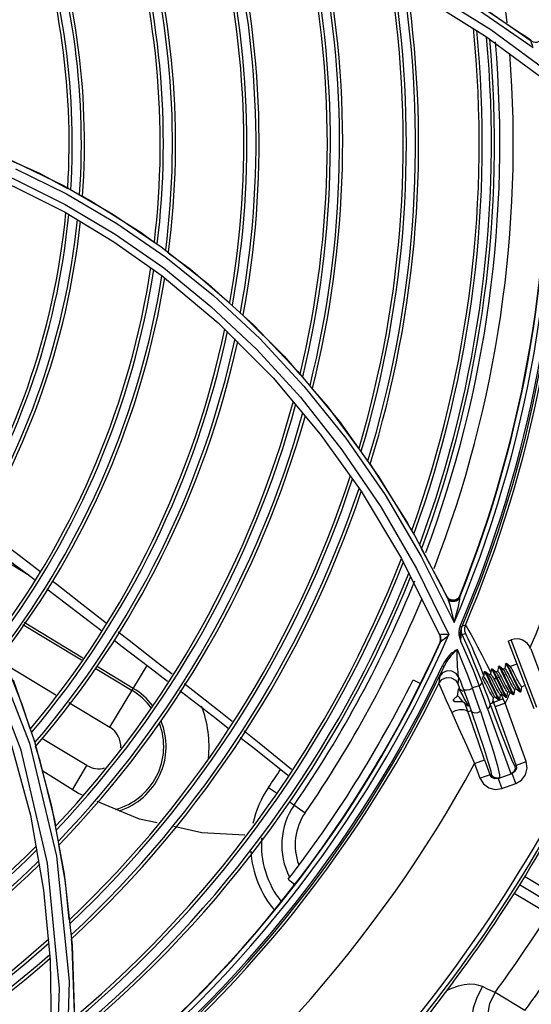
# Model space of a CAD drawing. Extents: x 40.7 to 137.4, y -250.8 to -221.5.
# Tile 117 of 256: x 56.6406 to 56.7228, y -230.7208 to -230.5627. Entities that reach past the tile are written whole.
import ezdxf

# ---------------------------------------------------------------- set-up
doc = ezdxf.new("R2010")
doc.units = 0
doc.header["$MEASUREMENT"] = 0
doc.layers.get('0').update_dxf_attribs({"linetype": 'CONTINUOUS'})

msp = doc.modelspace()

# ---------------------------------------------------------------- linework, layer by layer
at = {"color": 155}
for p, q in [((56.70606429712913, -230.5594111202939), (56.71550742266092, -230.5653511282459)), ((56.71338232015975, -230.5595713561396), (56.72284437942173, -230.5660680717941)), ((56.71366412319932, -230.5606171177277), (56.72312122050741, -230.5671374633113)), ((56.71563249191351, -230.5611543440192), (56.72143512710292, -230.5650366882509)), ((56.7163176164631, -230.5642646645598), (56.72587114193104, -230.5712462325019)), ((56.71550742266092, -230.5653511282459), (56.72480617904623, -230.5721778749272)), ((56.72284449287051, -230.5660676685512), (56.72238721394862, -230.5657306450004)), ((56.63992772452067, -230.5866398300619), (56.64812987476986, -230.5906651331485)), ((56.64762162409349, -230.5893123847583), (56.6555624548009, -230.5938867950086)), ((56.64812987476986, -230.5906651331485), (56.65619671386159, -230.5953876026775)), ((56.64777947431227, -230.5935598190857), (56.65572855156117, -230.5983377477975)), ((56.6555624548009, -230.5938867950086), (56.66333990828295, -230.5991436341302)), ((56.65572855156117, -230.5983377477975), (56.66348595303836, -230.6038217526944)), ((56.66333990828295, -230.5991436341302), (56.67091508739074, -230.6050954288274)), ((56.66348595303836, -230.6038217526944), (56.67249317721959, -230.6113572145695)), ((56.67177126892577, -230.6069832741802), (56.67918948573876, -230.6138798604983)), ((56.67249317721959, -230.6113572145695), (56.68133024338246, -230.6202061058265)), ((56.67918948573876, -230.6138798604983), (56.68628720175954, -230.6215102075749)), ((56.68528484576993, -230.6191246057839), (56.69198326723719, -230.6272153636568)), ((56.68133024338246, -230.6202061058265), (56.68891513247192, -230.6292332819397)), ((56.68628720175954, -230.6215102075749), (56.69301710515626, -230.6298824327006)), ((56.69198326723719, -230.6272153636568), (56.69828632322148, -230.63602460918)), ((56.68891513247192, -230.6292332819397), (56.69546776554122, -230.6384006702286)), ((56.69828632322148, -230.63602460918), (56.70413410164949, -230.64554149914)), ((56.69546776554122, -230.6384006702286), (56.70198374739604, -230.6491998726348)), ((56.70413410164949, -230.64554149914), (56.70946459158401, -230.6557454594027)), ((56.70515372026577, -230.6475752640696), (56.70851911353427, -230.6538039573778)), ((56.70198374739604, -230.6491998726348), (56.7082207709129, -230.6617909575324)), ((56.70515765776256, -230.6488649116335), (56.71045177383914, -230.6594530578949)), ((56.64211895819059, -230.6519329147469), (56.63867494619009, -230.6498635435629)), ((56.70439259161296, -230.650811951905), (56.70959874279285, -230.6614187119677)), ((56.64494926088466, -230.6540771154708), (56.65378872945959, -230.6608036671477)), ((56.70877155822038, -230.6543159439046), (56.70851913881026, -230.6538039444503)), ((56.70901686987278, -230.6548177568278), (56.70877155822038, -230.6543159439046)), ((56.65012395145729, -230.6560921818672), (56.65452446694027, -230.6595013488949)), ((56.7092687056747, -230.6553373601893), (56.70901686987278, -230.6548177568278)), ((56.70960384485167, -230.6557508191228), (56.7092687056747, -230.6553373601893)), ((56.70946518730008, -230.6557459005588), (56.70926874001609, -230.6553373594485)), ((56.70956552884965, -230.6556706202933), (56.7092846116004, -230.6553244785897)), ((56.70946537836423, -230.6557461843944), (56.7094683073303, -230.6557521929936)), ((56.70948833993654, -230.6557830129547), (56.7094683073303, -230.6557521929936)), ((56.71004857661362, -230.6558902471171), (56.70956552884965, -230.6556706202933)), ((56.71008678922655, -230.6559707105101), (56.70960384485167, -230.6557508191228)), ((56.71061553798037, -230.6559529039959), (56.71008678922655, -230.6559707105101)), ((56.71085237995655, -230.6559742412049), (56.7107405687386, -230.6560237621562)), ((56.71095508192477, -230.6559173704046), (56.71085237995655, -230.6559742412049)), ((56.71135038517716, -230.6551850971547), (56.71104405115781, -230.6556201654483)), ((56.71121204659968, -230.6557435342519), (56.71136619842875, -230.655590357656)), ((56.71134157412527, -230.6558055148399), (56.71136622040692, -230.6555903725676)), ((56.71138909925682, -230.6552662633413), (56.71135034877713, -230.655185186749)), ((56.71136622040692, -230.6555903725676), (56.71138915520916, -230.6552661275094)), ((56.64109103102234, -230.6598188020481), (56.65053540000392, -230.6654935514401)), ((56.65076450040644, -230.665184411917), (56.64130490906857, -230.6595005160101)), ((56.71139901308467, -230.6600815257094), (56.71167035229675, -230.6601979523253)), ((56.71224918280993, -230.6599000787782), (56.71173609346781, -230.6600697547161)), ((56.64084399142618, -230.679963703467), (56.63348419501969, -230.6609947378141)), ((56.70831508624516, -230.6619612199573), (56.70818613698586, -230.6616445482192)), ((56.70827137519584, -230.6620107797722), (56.70820964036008, -230.6617941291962)), ((56.70830484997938, -230.662086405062), (56.70822073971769, -230.6617908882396)), ((56.71133284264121, -230.6619926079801), (56.71152095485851, -230.6625522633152)), ((56.71173994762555, -230.6614235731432), (56.71225430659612, -230.6612525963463)), ((56.71283130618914, -230.6639272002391), (56.71174073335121, -230.6614252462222)), ((56.71911623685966, -230.662451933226), (56.71958945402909, -230.6622709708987)), ((56.71911623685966, -230.662451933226), (56.7232587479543, -230.6732846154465)), ((56.72373194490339, -230.6731036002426), (56.71958945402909, -230.6622709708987)), ((56.70818461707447, -230.6626129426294), (56.70821786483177, -230.6626884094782)), ((56.72274212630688, -230.6636794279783), (56.72514042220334, -230.6699509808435)), ((56.63851702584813, -230.6663289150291), (56.64640421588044, -230.6710680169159)), ((56.6527074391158, -230.666798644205), (56.65866485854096, -230.6703782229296)), ((56.65886210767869, -230.6700499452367), (56.65294004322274, -230.6664916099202)), ((56.6551080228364, -230.676297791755), (56.66107907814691, -230.6663602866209)), ((56.70834052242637, -230.6675814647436), (56.70882673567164, -230.6665185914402)), ((56.70855955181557, -230.6663926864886), (56.70882673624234, -230.6665185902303)), ((56.71476495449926, -230.6669623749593), (56.7151772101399, -230.6680052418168)), ((56.71565705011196, -230.6661475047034), (56.71632868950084, -230.6675014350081)), ((56.7164089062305, -230.6670136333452), (56.71628622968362, -230.6677575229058)), ((56.71640890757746, -230.6670136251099), (56.71642490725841, -230.6669839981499)), ((56.7165388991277, -230.6669406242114), (56.71642487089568, -230.6669842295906)), ((56.71719243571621, -230.6674512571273), (56.71657106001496, -230.6669522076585)), ((56.71754914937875, -230.6665783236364), (56.71742649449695, -230.6673214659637)), ((56.71767940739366, -230.6665047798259), (56.71756537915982, -230.6665483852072)), ((56.71767940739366, -230.6665047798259), (56.71771166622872, -230.666516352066)), ((56.71833308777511, -230.6670153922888), (56.71771166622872, -230.666516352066)), ((56.71858164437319, -230.6668878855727), (56.71830566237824, -230.6669934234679)), ((56.71868942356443, -230.6661422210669), (56.71856676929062, -230.6668854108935)), ((56.71868943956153, -230.6661421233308), (56.71870569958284, -230.6661119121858)), ((56.71881966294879, -230.6660687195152), (56.71870563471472, -230.6661123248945)), ((56.71881966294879, -230.6660687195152), (56.71885193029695, -230.6660802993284)), ((56.71947334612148, -230.6665793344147), (56.71885193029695, -230.6660802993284)), ((56.72052796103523, -230.6661435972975), (56.71944593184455, -230.6665573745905)), ((56.63955243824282, -230.6687048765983), (56.64298158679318, -230.6785573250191)), ((56.70383605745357, -230.6686682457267), (56.70503105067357, -230.6692677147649)), ((56.70808475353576, -230.6681692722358), (56.70797768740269, -230.6692471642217)), ((56.71110566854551, -230.6693799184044), (56.71121339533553, -230.668285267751)), ((56.7135267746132, -230.6672477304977), (56.71447626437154, -230.6696174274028)), ((56.71516079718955, -230.6681960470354), (56.71486859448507, -230.6683077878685)), ((56.71526860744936, -230.6674497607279), (56.71514593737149, -230.6681935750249)), ((56.71526862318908, -230.667449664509), (56.71528463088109, -230.6674201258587)), ((56.71539862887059, -230.6673767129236), (56.71528460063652, -230.6674203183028)), ((56.71539862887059, -230.6673767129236), (56.71543081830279, -230.6673883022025)), ((56.71605219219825, -230.6678873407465), (56.71543081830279, -230.6673883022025)), ((56.71630107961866, -230.6677599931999), (56.71602500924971, -230.6678655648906)), ((56.71689215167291, -230.668685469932), (56.71703867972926, -230.668969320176)), ((56.71715788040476, -230.6682796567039), (56.71689230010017, -230.6686854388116)), ((56.71727177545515, -230.6682362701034), (56.71715774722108, -230.6682798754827)), ((56.71715786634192, -230.668279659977), (56.71734595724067, -230.6686727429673)), ((56.71744136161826, -230.6673239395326), (56.71716529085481, -230.6674295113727)), ((56.7177401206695, -230.6683612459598), (56.71727155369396, -230.6682362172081)), ((56.71727177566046, -230.6682362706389), (56.71746037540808, -230.6686299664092)), ((56.71734595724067, -230.6686727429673), (56.71792860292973, -230.6699009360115)), ((56.71746037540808, -230.6686299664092), (56.71804351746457, -230.6698591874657)), ((56.71788666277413, -230.66864481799), (56.71774023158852, -230.6683611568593)), ((56.71834117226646, -230.6695364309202), (56.71788666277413, -230.66864481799)), ((56.71968463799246, -230.6676398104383), (56.7202681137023, -230.6688696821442)), ((56.71108500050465, -230.6702047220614), (56.71090093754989, -230.6713050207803)), ((56.71122737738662, -230.6701090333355), (56.71111334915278, -230.6701526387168)), ((56.71447626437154, -230.6696174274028), (56.71340675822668, -230.6699769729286)), ((56.71613594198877, -230.6689621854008), (56.7167185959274, -230.6701902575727)), ((56.71624955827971, -230.6689182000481), (56.71682859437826, -230.670138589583)), ((56.71703867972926, -230.668969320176), (56.71749343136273, -230.6698614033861)), ((56.7200707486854, -230.6709764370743), (56.72019341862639, -230.6702334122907)), ((56.72045451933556, -230.6701254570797), (56.72017864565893, -230.6702309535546)), ((56.72042728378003, -230.6701036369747), (56.72104867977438, -230.6706027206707)), ((56.72121101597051, -230.6705403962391), (56.72133368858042, -230.6697973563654)), ((56.72184702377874, -230.669592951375), (56.72131892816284, -230.669794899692)), ((56.7103362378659, -230.6718537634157), (56.71096839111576, -230.6712553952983)), ((56.7103362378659, -230.6718537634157), (56.71044574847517, -230.6721401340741)), ((56.71092614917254, -230.6712953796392), (56.71090093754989, -230.6713050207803)), ((56.71094227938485, -230.6712593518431), (56.71090098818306, -230.671305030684)), ((56.71095287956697, -230.6712543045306), (56.71094227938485, -230.6712593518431)), ((56.71099932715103, -230.6712516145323), (56.71095287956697, -230.6712543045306)), ((56.71096839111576, -230.6712553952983), (56.71097181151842, -230.6712532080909)), ((56.71664980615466, -230.6722848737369), (56.71677249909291, -230.6715415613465)), ((56.71703369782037, -230.6714336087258), (56.71675779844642, -230.6715391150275)), ((56.71700690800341, -230.6714121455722), (56.71762828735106, -230.6719113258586)), ((56.71765981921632, -230.6719225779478), (56.71777384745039, -230.6718789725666)), ((56.71833761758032, -230.6717411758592), (56.7177564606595, -230.6719548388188)), ((56.71779008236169, -230.6718488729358), (56.71791277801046, -230.6711055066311)), ((56.71817397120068, -230.670997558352), (56.71789808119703, -230.6711030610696)), ((56.71802524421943, -230.671067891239), (56.71833761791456, -230.6717411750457)), ((56.71814664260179, -230.6709756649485), (56.71876806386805, -230.6714747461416)), ((56.71866037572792, -230.6724503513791), (56.71833761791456, -230.6717411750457)), ((56.71876815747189, -230.6714748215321), (56.71880048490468, -230.6714865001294)), ((56.71880014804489, -230.6714862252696), (56.71891417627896, -230.6714426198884)), ((56.71891417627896, -230.6714426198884), (56.71893048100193, -230.6714124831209)), ((56.71893048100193, -230.6714124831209), (56.7190531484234, -230.670669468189)), ((56.71931424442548, -230.6705615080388), (56.719038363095, -230.6706670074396)), ((56.71928695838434, -230.670539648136), (56.71990836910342, -230.6710387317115)), ((56.7199084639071, -230.6710388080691), (56.71994072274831, -230.6710504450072)), ((56.71994041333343, -230.6710501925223), (56.7200544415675, -230.6710065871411)), ((56.72108068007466, -230.6706141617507), (56.72119470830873, -230.6705705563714)), ((56.72119470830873, -230.6705705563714), (56.72121101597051, -230.6705403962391)), ((56.6485130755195, -230.672335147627), (56.65510805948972, -230.6762978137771)), ((56.71030613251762, -230.671986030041), (56.71033507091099, -230.6720617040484)), ((56.71044574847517, -230.6721401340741), (56.71187467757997, -230.6721793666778)), ((56.71681172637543, -230.6723553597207), (56.71625637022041, -230.6725535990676)), ((56.71648795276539, -230.6723473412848), (56.71651973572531, -230.672358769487)), ((56.71651952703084, -230.6723585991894), (56.71663355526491, -230.6723149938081)), ((56.71669196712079, -230.6720279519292), (56.71681157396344, -230.6723554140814)), ((56.72039492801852, -230.6823927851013), (56.71681172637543, -230.6723553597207)), ((56.71866037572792, -230.6724503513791), (56.71705095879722, -230.6730248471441)), ((56.72200439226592, -230.6818184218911), (56.71866037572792, -230.6724503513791)), ((56.7131717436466, -230.6736546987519), (56.71264266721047, -230.6738435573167)), ((56.63897951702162, -230.6780303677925), (56.64231145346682, -230.6904127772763)), ((56.65141558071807, -230.6824431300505), (56.64415875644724, -230.6780827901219)), ((56.64298158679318, -230.6785573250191), (56.64573765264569, -230.6889521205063)), ((56.64907603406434, -230.6863367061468), (56.65141554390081, -230.682443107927)), ((56.71373493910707, -230.6820990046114), (56.71534435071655, -230.6815245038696)), ((56.71373494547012, -230.682099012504), (56.71458069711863, -230.6844683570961)), ((56.71534435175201, -230.6815245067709), (56.71619007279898, -230.6838937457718)), ((56.71891800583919, -230.6819598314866), (56.71940337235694, -230.6833119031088)), ((56.72020100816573, -230.6824620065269), (56.72200434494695, -230.6818182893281)), ((56.7145806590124, -230.6844682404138), (56.71640031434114, -230.6838186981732)), ((56.71649532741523, -230.6843354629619), (56.71619007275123, -230.6838937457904)), ((56.71751686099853, -230.6845219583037), (56.71976584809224, -230.6837191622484)), ((56.71751686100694, -230.6845219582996), (56.71809144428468, -230.6861316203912)), ((56.71773016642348, -230.6839143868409), (56.7177263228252, -230.6844472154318)), ((56.71940337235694, -230.6833119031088), (56.7195727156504, -230.6837881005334)), ((56.72000762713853, -230.6834908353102), (56.7195727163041, -230.6837881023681)), ((56.72020824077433, -230.6834134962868), (56.71976584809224, -230.6837191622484)), ((56.72034043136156, -230.6853288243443), (56.71976584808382, -230.6837191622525)), ((56.68060069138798, -230.6859485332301), (56.68202230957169, -230.6869287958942)), ((56.71809156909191, -230.6861315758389), (56.72034030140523, -230.6853288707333)), ((56.64573765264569, -230.6889521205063), (56.64776567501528, -230.6998652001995)), ((56.68391817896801, -230.6882356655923), (56.68649419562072, -230.6900123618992)), ((56.64231145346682, -230.6904127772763), (56.64442807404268, -230.7024312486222)), ((56.64639010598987, -230.6921428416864), (56.64623092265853, -230.6912235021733)), ((56.68377791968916, -230.7007101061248), (56.68483925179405, -230.7015230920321)), ((56.64442807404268, -230.7024312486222), (56.6454961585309, -230.7136816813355)), ((56.6454961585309, -230.7136816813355), (56.64571250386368, -230.7261890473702)), ((56.64857160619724, -230.7170829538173), (56.64791640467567, -230.7390399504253))]:
    msp.add_line(p, q, dxfattribs=at)
at = {"color": 6, "linetype": 'Continuous'}
for p, q in [((56.72174138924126, -230.7002143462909), (56.72872359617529, -230.7044374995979)), ((56.72717805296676, -230.7053549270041), (56.72094717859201, -230.7015878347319)), ((56.72009582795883, -230.7029393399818), (56.72563570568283, -230.706248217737)), ((56.71033744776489, -230.7171227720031), (56.71082364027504, -230.716467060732)), ((56.71581913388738, -230.7183232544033), (56.7149857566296, -230.7179406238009)), ((56.71702336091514, -230.718879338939), (56.71581913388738, -230.7183232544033)), ((56.72182786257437, -230.7217796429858), (56.71702335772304, -230.7188793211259))]:
    msp.add_line(p, q, dxfattribs=at)
at = {"color": 155}
for points in [[(56.69684570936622, -230.5530678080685), (56.70661865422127, -230.5582107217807), (56.7163176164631, -230.5642646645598)], [(56.72238721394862, -230.5657306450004), (56.72191730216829, -230.5653868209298), (56.72143513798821, -230.5650366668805)], [(56.72284437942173, -230.5660680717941), (56.72281497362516, -230.5660510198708), (56.72278957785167, -230.5660528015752), (56.72277618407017, -230.5660872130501), (56.72278079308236, -230.5661629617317), (56.72280353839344, -230.566270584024), (56.7228414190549, -230.5664007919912), (56.72289347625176, -230.566555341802), (56.72295834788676, -230.5667326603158), (56.72303467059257, -230.5669276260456)], [(56.60663879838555, -230.5788457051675), (56.61494721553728, -230.5802391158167), (56.6232584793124, -230.582270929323), (56.63154739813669, -230.5849567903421), (56.63978172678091, -230.5883138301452), (56.64792123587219, -230.592356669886), (56.65592109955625, -230.5970963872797), (56.66374334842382, -230.6025471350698)], [(56.63138834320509, -230.5821558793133), (56.63955386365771, -230.5854072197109), (56.64762162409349, -230.5893123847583)], [(56.63633897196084, -230.5840830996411), (56.64375959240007, -230.5873534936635), (56.64829121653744, -230.5897665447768)], [(56.63142239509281, -230.5860649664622), (56.6396510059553, -230.5894651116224), (56.64777947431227, -230.5935598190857)], [(56.65069511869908, -230.5910466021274), (56.65202475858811, -230.5917546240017), (56.66013269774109, -230.5968766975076), (56.66221072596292, -230.5984155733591)], [(56.65619671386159, -230.5953876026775), (56.66408943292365, -230.6008211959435), (56.67177126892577, -230.6069832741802)], [(56.66447649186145, -230.6000934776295), (56.66804398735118, -230.6027353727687), (56.67433670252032, -230.6081577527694)], [(56.66374334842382, -230.6025471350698), (56.67135240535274, -230.6087265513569), (56.67870233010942, -230.6156462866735), (56.6857398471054, -230.6233143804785), (56.69240670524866, -230.6317355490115), (56.6986430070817, -230.6409074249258), (56.70439259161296, -230.650811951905)], [(56.67091508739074, -230.6050954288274), (56.67824557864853, -230.611753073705), (56.68528484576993, -230.6191246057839)], [(56.6764914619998, -230.6101209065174), (56.68309621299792, -230.6167181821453), (56.68562743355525, -230.6196471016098)], [(56.68760647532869, -230.6219370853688), (56.6901261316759, -230.6248526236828), (56.69508605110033, -230.6315170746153)], [(56.61337004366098, -230.6287997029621), (56.62486010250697, -230.6429816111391), (56.63471621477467, -230.6598839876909), (56.64216471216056, -230.6788421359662), (56.64649118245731, -230.696977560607), (56.64857160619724, -230.7170829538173)], [(56.69301710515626, -230.6298824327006), (56.69932700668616, -230.6390017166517), (56.70515765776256, -230.6488649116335)], [(56.69693513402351, -230.6340437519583), (56.70290134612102, -230.643406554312), (56.70361080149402, -230.644719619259)], [(56.63402642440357, -230.6437704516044), (56.6350230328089, -230.6445276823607), (56.63753906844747, -230.6464270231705), (56.64028500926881, -230.6485056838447), (56.6432977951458, -230.6508109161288), (56.6438338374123, -230.6512248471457)], [(56.63876960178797, -230.6494202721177), (56.64179342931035, -230.6516862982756), (56.64295306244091, -230.6525648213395)], [(56.64583006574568, -230.6527663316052), (56.64657529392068, -230.6533417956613), (56.65012395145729, -230.6560921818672)], [(56.71044678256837, -230.6594631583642), (56.71034234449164, -230.6589267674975), (56.71023766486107, -230.6584328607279), (56.71013385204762, -230.6579780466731), (56.71003170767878, -230.657559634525), (56.7099323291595, -230.6571768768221), (56.70983550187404, -230.6568281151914), (56.7097412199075, -230.656510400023), (56.70964841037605, -230.6562217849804), (56.70955673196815, -230.6559643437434), (56.70946537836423, -230.6557461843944)], [(56.70994988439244, -230.6560997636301), (56.70977650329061, -230.6560363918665), (56.70974924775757, -230.656021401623), (56.70962698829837, -230.6559321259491), (56.70952025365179, -230.6558239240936), (56.70948833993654, -230.6557830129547)], [(56.7107405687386, -230.6560237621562), (56.71062022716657, -230.6560652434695), (56.71049369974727, -230.656097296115), (56.71036520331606, -230.6561184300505), (56.71023554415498, -230.6561279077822), (56.71009879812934, -230.6561238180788), (56.70994988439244, -230.6560997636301)], [(56.71104405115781, -230.6556201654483), (56.71057723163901, -230.6558721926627), (56.71004857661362, -230.6558902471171)], [(56.71044677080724, -230.6594631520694), (56.71059606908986, -230.6589535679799), (56.7107280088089, -230.6584832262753), (56.71084488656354, -230.6580484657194), (56.71094852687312, -230.6576459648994), (56.71104023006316, -230.6572733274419), (56.71112049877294, -230.6569306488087), (56.71119006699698, -230.6566164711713), (56.7112502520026, -230.6563253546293), (56.71130126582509, -230.6560544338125), (56.71134157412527, -230.6558055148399)], [(56.71138909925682, -230.6552662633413), (56.71108257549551, -230.6557010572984), (56.71061553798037, -230.6559529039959)], [(56.71119796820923, -230.6557103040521), (56.71113162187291, -230.6557821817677), (56.71104853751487, -230.655853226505), (56.71095508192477, -230.6559173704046)], [(56.71140437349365, -230.6600706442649), (56.71125959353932, -230.6604998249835), (56.71119139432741, -230.6609674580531), (56.71121612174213, -230.6614687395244), (56.71133284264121, -230.6619926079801)], [(56.71151136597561, -230.6625716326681), (56.71149528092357, -230.6622351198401), (56.7114855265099, -230.661933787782), (56.71148043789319, -230.6616625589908), (56.71147787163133, -230.6614074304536), (56.71147945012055, -230.6611481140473), (56.7114977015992, -230.6608655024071)], [(56.7114977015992, -230.6608655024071), (56.71155340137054, -230.6605472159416), (56.71166973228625, -230.6601994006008)], [(56.71173994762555, -230.6614235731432), (56.71161514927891, -230.6609818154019), (56.71161283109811, -230.6605195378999), (56.71173609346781, -230.6600697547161)], [(56.71166975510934, -230.6601993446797), (56.71170353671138, -230.6601284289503), (56.71172566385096, -230.6600851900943), (56.71173608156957, -230.6600697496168)], [(56.71224918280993, -230.6599000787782), (56.71212749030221, -230.6603411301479), (56.71212798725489, -230.6608033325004), (56.71225430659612, -230.6612525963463)], [(56.71224917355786, -230.6599000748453), (56.71233974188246, -230.6600248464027), (56.71252163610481, -230.6603197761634), (56.71279922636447, -230.6607922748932), (56.71317335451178, -230.6614516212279)], [(56.65570580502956, -230.6622623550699), (56.65688078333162, -230.6631563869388), (56.66153656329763, -230.6667094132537), (56.66436267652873, -230.6688760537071)], [(56.6564429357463, -230.6609889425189), (56.65817610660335, -230.6623328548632), (56.66273517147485, -230.6658806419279), (56.66508349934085, -230.667717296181)], [(56.70818461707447, -230.6626129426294), (56.70827049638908, -230.6623179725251), (56.70827137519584, -230.6620107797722)], [(56.70958960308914, -230.6614369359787), (56.70930938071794, -230.6614217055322), (56.70904149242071, -230.6614108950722), (56.70880021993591, -230.6613959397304), (56.70859606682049, -230.6613914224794), (56.70843590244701, -230.6614019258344), (56.70831702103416, -230.661427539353), (56.70823754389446, -230.6614739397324), (56.70819207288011, -230.661543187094), (56.70818713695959, -230.6616441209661)], [(56.70818713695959, -230.6616441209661), (56.70819661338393, -230.6617031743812), (56.70820763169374, -230.6617526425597), (56.70822072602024, -230.6617910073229)], [(56.70821786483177, -230.6626884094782), (56.70830385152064, -230.6623935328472), (56.70830484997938, -230.662086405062)], [(56.70825219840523, -230.6626240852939), (56.70833786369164, -230.662298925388), (56.70831508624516, -230.6619612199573)], [(56.70825220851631, -230.6626240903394), (56.70832786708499, -230.6625145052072), (56.70844818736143, -230.6624032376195), (56.70861911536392, -230.6622677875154), (56.70882668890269, -230.6621065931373)], [(56.70882668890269, -230.6621065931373), (56.70906122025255, -230.6619173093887), (56.70931770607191, -230.6616956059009), (56.70958966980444, -230.6614368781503)], [(56.71151136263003, -230.6625716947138), (56.71151683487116, -230.6623677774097), (56.71152453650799, -230.6621793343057), (56.71153458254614, -230.6620054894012), (56.71154709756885, -230.6618470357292), (56.71156237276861, -230.6617046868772), (56.71158067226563, -230.6615810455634), (56.71160170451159, -230.6614818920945), (56.71162522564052, -230.6614101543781), (56.71165143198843, -230.6613669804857), (56.71168032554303, -230.6613550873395), (56.71171100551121, -230.661376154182), (56.71174079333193, -230.6614252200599)], [(56.71225434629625, -230.6612525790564), (56.71232063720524, -230.661361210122), (56.71245117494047, -230.6616174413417), (56.71264997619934, -230.6620332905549), (56.712920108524, -230.6626204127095)], [(56.71317335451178, -230.6614516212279), (56.71364541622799, -230.6623062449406), (56.71421782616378, -230.6633675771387), (56.71489031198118, -230.6646479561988), (56.71565705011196, -230.6661475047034)], [(56.70821786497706, -230.6626884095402), (56.70822271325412, -230.6626817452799), (56.70823451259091, -230.6626595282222), (56.70825220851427, -230.6626240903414)], [(56.71096123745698, -230.663806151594), (56.71081188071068, -230.6638990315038), (56.71065627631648, -230.6639845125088), (56.71049065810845, -230.664087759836), (56.7103141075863, -230.6642110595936), (56.71012610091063, -230.6643572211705), (56.70992655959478, -230.6645295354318), (56.70971612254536, -230.6647316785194), (56.70949573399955, -230.6649679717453), (56.70926672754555, -230.6652441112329), (56.70903189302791, -230.665566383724), (56.70879614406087, -230.6659415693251), (56.70857580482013, -230.6663608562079)], [(56.71094919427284, -230.6638302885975), (56.71074030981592, -230.6640067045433), (56.71062398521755, -230.6641098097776), (56.71049979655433, -230.6642249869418), (56.71036760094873, -230.6643534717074), (56.71022702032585, -230.6644970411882), (56.71007771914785, -230.6646579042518), (56.70991955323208, -230.6648384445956), (56.70975272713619, -230.6650411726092), (56.70957809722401, -230.6652686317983), (56.70939716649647, -230.6655235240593), (56.70921006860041, -230.6658119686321), (56.70901749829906, -230.6661429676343), (56.70882672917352, -230.6665185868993)], [(56.71121348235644, -230.6682854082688), (56.71115786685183, -230.6680723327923), (56.711109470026, -230.6677809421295), (56.71106667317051, -230.6674255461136), (56.71102884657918, -230.667008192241), (56.71099535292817, -230.6665207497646), (56.71096755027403, -230.6659532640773), (56.7109475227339, -230.6653094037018), (56.71093908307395, -230.6645961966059), (56.71094914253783, -230.663830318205)], [(56.71340675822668, -230.6699769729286), (56.71261912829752, -230.6679085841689), (56.71180378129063, -230.6658517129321), (56.71096123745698, -230.663806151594)], [(56.71152095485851, -230.6625522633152), (56.71254142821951, -230.6648927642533), (56.7135267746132, -230.6672477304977)], [(56.71491952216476, -230.6690399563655), (56.71389132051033, -230.6664655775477), (56.71283130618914, -230.6639272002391)], [(56.712920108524, -230.6626204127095), (56.71326320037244, -230.6633887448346), (56.71368384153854, -230.6643573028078), (56.71418625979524, -230.6655478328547), (56.71476495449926, -230.6669623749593)], [(56.64227141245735, -230.6765657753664), (56.64101673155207, -230.6726211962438), (56.63785159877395, -230.6646176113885)], [(56.71642490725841, -230.6669839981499), (56.71643607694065, -230.6669835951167), (56.71649228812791, -230.667032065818), (56.71657679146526, -230.6671552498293), (56.71668867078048, -230.6673489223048), (56.71682528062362, -230.6676074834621), (56.71698296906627, -230.667921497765), (56.71715788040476, -230.6682796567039)], [(56.7165388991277, -230.6669406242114), (56.71655021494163, -230.6669403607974), (56.71657106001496, -230.6669522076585)], [(56.71657106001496, -230.6669522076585), (56.71660570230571, -230.666988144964), (56.71668948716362, -230.6671094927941), (56.71679980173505, -230.6673005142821), (56.71693588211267, -230.6675576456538), (56.71709455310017, -230.667872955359), (56.71727177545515, -230.6682362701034)], [(56.71754918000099, -230.6665781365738), (56.71755455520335, -230.6665593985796), (56.71756543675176, -230.6665480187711)], [(56.71756543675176, -230.6665480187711), (56.71759010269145, -230.6665539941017), (56.717654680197, -230.6666250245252), (56.71774818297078, -230.6667704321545), (56.71786767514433, -230.6669844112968), (56.7180105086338, -230.6672599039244), (56.71817388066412, -230.667587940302), (56.71835307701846, -230.6679577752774), (56.7185432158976, -230.6683564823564)], [(56.71771166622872, -230.666516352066), (56.71777463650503, -230.6665896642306), (56.71787086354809, -230.6667419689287), (56.71799237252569, -230.6669612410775), (56.71813534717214, -230.6672376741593), (56.71829809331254, -230.6675655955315), (56.71847542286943, -230.6679318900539), (56.71866300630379, -230.6683250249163)], [(56.71907131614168, -230.6682955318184), (56.71891137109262, -230.6679844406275), (56.71876100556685, -230.6676985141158), (56.718626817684, -230.6674532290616), (56.71850956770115, -230.6672527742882), (56.71841151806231, -230.6671044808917), (56.71833319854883, -230.6670153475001)], [(56.71858164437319, -230.6668878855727), (56.71863013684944, -230.6669075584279), (56.71870393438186, -230.6669930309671), (56.71880039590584, -230.6671388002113), (56.71891776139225, -230.667339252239), (56.71905399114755, -230.6675882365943), (56.71920530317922, -230.6678760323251), (56.71936423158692, -230.6681851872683), (56.71952708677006, -230.6685052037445), (56.71969086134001, -230.6688270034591), (56.71985091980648, -230.6691382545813), (56.71999994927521, -230.6694215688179), (56.72013382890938, -230.6696662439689), (56.72025068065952, -230.6698659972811), (56.72034870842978, -230.6700142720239), (56.72042727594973, -230.6701036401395)], [(56.71870569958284, -230.6661119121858), (56.71875260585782, -230.6661371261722), (56.71882762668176, -230.6662363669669), (56.71893072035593, -230.6664075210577), (56.71905999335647, -230.6666469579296), (56.71921344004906, -230.6669483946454), (56.71938494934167, -230.6672969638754), (56.71956946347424, -230.6676808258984)], [(56.71885193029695, -230.6660802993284), (56.71886771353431, -230.6660949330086), (56.71894439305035, -230.6661970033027), (56.71904884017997, -230.6663717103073), (56.71917855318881, -230.6666123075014), (56.7193294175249, -230.6669088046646), (56.71949957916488, -230.6672551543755), (56.71968463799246, -230.6676398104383)], [(56.72053790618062, -230.6685006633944), (56.72021175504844, -230.6678597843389), (56.72005342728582, -230.6675518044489), (56.7199025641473, -230.6672648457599), (56.71976644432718, -230.6670160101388), (56.71964886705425, -230.6668151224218), (56.7195521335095, -230.6666688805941), (56.71947346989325, -230.6665792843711)], [(56.70797768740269, -230.6692471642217), (56.70847331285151, -230.6686429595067), (56.70918907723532, -230.6683220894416), (56.70997217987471, -230.6683541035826), (56.7106606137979, -230.6687335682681), (56.71110566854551, -230.6693799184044)], [(56.70808433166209, -230.6681696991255), (56.70811355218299, -230.6680916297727), (56.70819763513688, -230.6678985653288), (56.70834052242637, -230.6675814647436)], [(56.71121339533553, -230.668285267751), (56.71076449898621, -230.6676407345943), (56.71007534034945, -230.6672652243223), (56.70929459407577, -230.6672363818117), (56.7085796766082, -230.6675600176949), (56.70808475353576, -230.6681692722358)], [(56.7112132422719, -230.6682854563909), (56.7114489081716, -230.6689009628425), (56.71168267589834, -230.6695185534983), (56.71191452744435, -230.6701382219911)], [(56.71455857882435, -230.6682451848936), (56.71470150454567, -230.6685201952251), (56.71475429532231, -230.6686262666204)], [(56.71675779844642, -230.6715391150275), (56.71670927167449, -230.6715194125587), (56.71663536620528, -230.6714337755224), (56.71653885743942, -230.6712878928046), (56.71642147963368, -230.6710873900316), (56.71628536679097, -230.6708386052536), (56.71613410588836, -230.6705509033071), (56.71597521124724, -230.6702418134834), (56.71581264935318, -230.6699223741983), (56.71564894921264, -230.669600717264), (56.71548881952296, -230.6692893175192), (56.7153395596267, -230.6690055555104), (56.71520580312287, -230.6687610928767), (56.71508887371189, -230.6685611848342), (56.71499077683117, -230.6684127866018)], [(56.71516079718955, -230.6681960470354), (56.71520935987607, -230.6682157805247), (56.71528364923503, -230.6683019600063), (56.71538099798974, -230.6684493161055), (56.7154982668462, -230.6686498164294), (56.71563354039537, -230.6688971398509), (56.71578459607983, -230.6691844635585), (56.71594410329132, -230.6694947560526), (56.71626834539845, -230.6701318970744)], [(56.71528463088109, -230.6674201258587), (56.71532688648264, -230.6674403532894), (56.71540113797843, -230.6675360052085), (56.7155042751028, -230.6677059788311), (56.71563322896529, -230.6679435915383), (56.71578409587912, -230.6682396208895), (56.71595298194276, -230.6685824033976), (56.71613594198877, -230.6689621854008)], [(56.71543081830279, -230.6673883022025), (56.71544483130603, -230.6674011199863), (56.71552045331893, -230.66750045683), (56.71562356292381, -230.6676719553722), (56.71575227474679, -230.6679101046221), (56.71590227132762, -230.6682043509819), (56.71606942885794, -230.6685441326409), (56.71624955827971, -230.6689182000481)], [(56.71789808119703, -230.6711030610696), (56.71784996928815, -230.6710837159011), (56.71777584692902, -230.6709979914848), (56.71767793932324, -230.6708498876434), (56.71756065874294, -230.6706493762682), (56.71742602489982, -230.6704032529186), (56.71727473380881, -230.6701155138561), (56.71711394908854, -230.6698027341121), (56.71695102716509, -230.6694825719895), (56.71678989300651, -230.6691659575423), (56.71663073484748, -230.6688564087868), (56.71647999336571, -230.6685697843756), (56.71634489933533, -230.6683229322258), (56.71622772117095, -230.6681227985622), (56.71613062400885, -230.6679761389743), (56.71605239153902, -230.6678872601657)], [(56.71630107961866, -230.6677599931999), (56.71634727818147, -230.6677777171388), (56.71641673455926, -230.6678561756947), (56.71650846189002, -230.6679925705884), (56.71662003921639, -230.6681810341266), (56.7167490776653, -230.6684149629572), (56.71689215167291, -230.668685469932)], [(56.71774023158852, -230.6683611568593), (56.71759767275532, -230.6680916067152), (56.71746881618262, -230.6678579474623), (56.71735717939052, -230.6676692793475), (56.71726524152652, -230.6675324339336), (56.71719263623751, -230.6674511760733)], [(56.71744136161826, -230.6673239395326), (56.71748953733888, -230.6673433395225), (56.71756367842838, -230.6674291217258), (56.71766152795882, -230.6675771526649), (56.71777869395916, -230.6677774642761), (56.71791335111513, -230.6680236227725), (56.71806460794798, -230.6683112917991), (56.71822529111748, -230.6686238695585), (56.71838811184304, -230.6689438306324), (56.718549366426, -230.6692606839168), (56.71870872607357, -230.6695706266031), (56.71885951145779, -230.6698573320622), (56.71899450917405, -230.6701040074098), (56.71911166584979, -230.6703041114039), (56.71920886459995, -230.6704509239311), (56.71928694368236, -230.6705396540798)], [(56.7185432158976, -230.6683564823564), (56.71893725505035, -230.6691879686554), (56.71912906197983, -230.6695906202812), (56.71930987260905, -230.6699641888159), (56.71947458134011, -230.6702970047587), (56.71962078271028, -230.6705807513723), (56.71974412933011, -230.6708039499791), (56.71984088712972, -230.6709587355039), (56.7199084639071, -230.6710388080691)], [(56.71866300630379, -230.6683250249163), (56.71905110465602, -230.6691442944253), (56.71924099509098, -230.6695426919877), (56.71942196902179, -230.6699170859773), (56.71958946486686, -230.6702553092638), (56.71973703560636, -230.6705414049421), (56.7198606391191, -230.6707649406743), (56.71995761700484, -230.6709190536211), (56.72002565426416, -230.670997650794), (56.7200544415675, -230.6710065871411)], [(56.72017864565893, -230.6702309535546), (56.72013010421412, -230.6702112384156), (56.72005580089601, -230.6701250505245), (56.71995834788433, -230.6699775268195), (56.71984111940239, -230.6697770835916), (56.71970597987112, -230.6695300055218), (56.71955494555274, -230.6692427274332), (56.71939534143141, -230.6689322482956), (56.71907131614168, -230.6682955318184)], [(56.71956946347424, -230.6676808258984), (56.71995625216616, -230.6684957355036), (56.72015054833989, -230.6689057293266), (56.72033847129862, -230.6692981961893), (56.7205147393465, -230.6696597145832), (56.72067359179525, -230.6699767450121), (56.72081187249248, -230.6702389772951), (56.72092460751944, -230.6704353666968), (56.72101062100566, -230.6705623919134), (56.72104880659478, -230.6706028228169)], [(56.72131892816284, -230.669794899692), (56.72127113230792, -230.6697758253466), (56.72119762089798, -230.6696910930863), (56.72110003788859, -230.669543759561), (56.72098322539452, -230.6693442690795), (56.72084874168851, -230.66909858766), (56.7206987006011, -230.6688133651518), (56.72053790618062, -230.6685006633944)], [(56.66632761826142, -230.6703824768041), (56.66661179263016, -230.6706003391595), (56.67216748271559, -230.6748873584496), (56.67413350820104, -230.6764232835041)], [(56.6670399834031, -230.6692474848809), (56.66769323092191, -230.6697583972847), (56.67312438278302, -230.674036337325), (56.67475954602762, -230.6753410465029)], [(56.70797748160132, -230.6692471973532), (56.70813646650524, -230.6696458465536), (56.70856580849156, -230.6706103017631), (56.70918335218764, -230.6719741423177), (56.71005735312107, -230.673921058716)], [(56.71108500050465, -230.6702047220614), (56.71110841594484, -230.6701545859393), (56.71111343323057, -230.6701520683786)], [(56.71136678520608, -230.670194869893), (56.71123789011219, -230.6698172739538), (56.71114487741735, -230.6695284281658), (56.71110552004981, -230.6693801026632)], [(56.71111343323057, -230.6701520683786), (56.71115326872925, -230.6701615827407), (56.71122012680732, -230.6702254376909), (56.71130878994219, -230.6703453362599), (56.71141624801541, -230.6705159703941), (56.71154030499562, -230.6707297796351), (56.71167611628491, -230.6709749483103), (56.71182162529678, -230.6712461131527), (56.71212264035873, -230.6718141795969)], [(56.71127927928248, -230.6701265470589), (56.71126881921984, -230.6701190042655), (56.7112269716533, -230.6701087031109)], [(56.71182548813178, -230.6705469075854), (56.71167176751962, -230.6704308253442), (56.7114696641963, -230.6702751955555), (56.71127931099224, -230.6701265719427)], [(56.71191452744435, -230.6701382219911), (56.71235811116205, -230.6713468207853), (56.71277743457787, -230.6725206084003), (56.71317174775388, -230.6736547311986)], [(56.71191457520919, -230.67013825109), (56.7121117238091, -230.6702841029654), (56.71249648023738, -230.6703061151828), (56.71294842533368, -230.6702068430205), (56.71338961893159, -230.6700106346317)], [(56.71467915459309, -230.6737161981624), (56.71427406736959, -230.6725144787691), (56.71384373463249, -230.6712776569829), (56.71338974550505, -230.6700108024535)], [(56.71445941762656, -230.669650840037), (56.71473681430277, -230.6694436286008), (56.71489924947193, -230.6692299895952), (56.71491934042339, -230.6690400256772)], [(56.71581327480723, -230.6733113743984), (56.71538346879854, -230.6721242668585), (56.71493164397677, -230.6709024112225), (56.71445952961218, -230.6696509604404)], [(56.71625621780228, -230.6725536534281), (56.71583311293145, -230.6714218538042), (56.71538726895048, -230.6702490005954), (56.71491952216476, -230.6690399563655)], [(56.71626834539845, -230.6701318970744), (56.71642839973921, -230.6704431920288), (56.71657870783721, -230.6707289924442), (56.71671272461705, -230.6709739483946), (56.71682993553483, -230.6711743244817), (56.71692794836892, -230.6713225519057), (56.71700687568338, -230.6714121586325)], [(56.7167185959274, -230.6701902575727), (56.7169058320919, -230.6705821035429), (56.71708137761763, -230.6709425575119), (56.71724255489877, -230.6712646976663), (56.71738293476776, -230.6715325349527), (56.71749831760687, -230.6717346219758), (56.71758607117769, -230.6718656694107), (56.71762834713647, -230.671911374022)], [(56.71682859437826, -230.670138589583), (56.71701936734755, -230.67053748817), (56.7171981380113, -230.6709048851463), (56.71735964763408, -230.6712273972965), (56.71749935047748, -230.6714933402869), (56.71761384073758, -230.671693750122), (56.71770122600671, -230.6718235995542), (56.71775981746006, -230.6718783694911), (56.71777384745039, -230.6718789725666)], [(56.71749343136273, -230.6698614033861), (56.71763684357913, -230.6701377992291), (56.71777082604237, -230.6703891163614), (56.71789096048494, -230.6706046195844), (56.7179954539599, -230.6707786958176), (56.71808124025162, -230.6709038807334), (56.71814661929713, -230.6709756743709)], [(56.71792860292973, -230.6699009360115), (56.71811288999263, -230.6702838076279), (56.71828361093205, -230.6706317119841), (56.71843634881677, -230.6709328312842), (56.71856722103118, -230.6711758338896), (56.71867213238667, -230.6713522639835), (56.71874966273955, -230.6714573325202), (56.71876815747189, -230.6714748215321)], [(56.71804351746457, -230.6698591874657), (56.71822704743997, -230.6702408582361), (56.71839672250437, -230.6705866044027), (56.71854847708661, -230.6708855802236), (56.7186785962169, -230.6711278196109), (56.71878427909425, -230.6713059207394), (56.71886280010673, -230.6714127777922), (56.71891417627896, -230.6714426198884)], [(56.719038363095, -230.6706670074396), (56.71899440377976, -230.670651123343), (56.71892916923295, -230.6705793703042), (56.71884329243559, -230.6704540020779), (56.71873872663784, -230.6702797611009), (56.71861854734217, -230.6700641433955), (56.71848455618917, -230.6698127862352), (56.71834117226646, -230.6695364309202)], [(56.7202681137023, -230.6688696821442), (56.72045501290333, -230.669260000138), (56.72062962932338, -230.6696183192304), (56.72078936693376, -230.6699366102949), (56.72092793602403, -230.6701992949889), (56.72104140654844, -230.6703965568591), (56.72112730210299, -230.6705220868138), (56.7211836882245, -230.6705709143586), (56.72119470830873, -230.6705705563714)], [(56.71184645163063, -230.6721573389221), (56.7117628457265, -230.6720803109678), (56.71166924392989, -230.6719753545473), (56.71156746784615, -230.6718496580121), (56.71145888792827, -230.671711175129), (56.71135090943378, -230.6715748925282), (56.71124651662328, -230.6714504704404), (56.7111512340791, -230.671350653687), (56.71106965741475, -230.6712837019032), (56.71099932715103, -230.6712516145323)], [(56.71212264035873, -230.6718141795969), (56.71226801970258, -230.6720856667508), (56.71240433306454, -230.6723345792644), (56.71252683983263, -230.6725473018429), (56.71263412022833, -230.6727188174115), (56.71272080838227, -230.6728385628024), (56.71277127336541, -230.672890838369)], [(56.7177564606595, -230.6719548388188), (56.7172715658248, -230.6721426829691), (56.71693451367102, -230.6722850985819), (56.71681170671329, -230.6723553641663)], [(56.71762834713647, -230.671911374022), (56.7176444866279, -230.6719214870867), (56.71765996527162, -230.6719226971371)], [(56.71777384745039, -230.6718789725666), (56.71778875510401, -230.6718556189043), (56.71779008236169, -230.6718488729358)], [(56.7200544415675, -230.6710065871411), (56.72006378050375, -230.6709981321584), (56.7200707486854, -230.6709764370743)], [(56.72104880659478, -230.6706028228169), (56.72106854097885, -230.6706143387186), (56.72108095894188, -230.6706143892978)], [(56.71005726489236, -230.6739210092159), (56.71065346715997, -230.6736195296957), (56.71130785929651, -230.6734466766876), (56.71191772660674, -230.6734283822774), (56.71238774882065, -230.673567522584), (56.71264266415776, -230.6738435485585)], [(56.71184624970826, -230.6721571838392), (56.71211425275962, -230.672366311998), (56.71244132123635, -230.6726262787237), (56.71277122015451, -230.6728907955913)], [(56.71534435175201, -230.6815245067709), (56.71434608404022, -230.6787141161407), (56.7134187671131, -230.6760766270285), (56.71213353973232, -230.6723816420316)], [(56.71581303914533, -230.6733112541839), (56.71610227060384, -230.6730657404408), (56.71625405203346, -230.6728026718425), (56.71625635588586, -230.6725535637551)], [(56.71581327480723, -230.6733113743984), (56.71705754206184, -230.6767801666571), (56.71891800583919, -230.6819598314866)], [(56.72020100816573, -230.6824620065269), (56.71982813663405, -230.6817682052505), (56.71901443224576, -230.6797983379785), (56.71775118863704, -230.6765367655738), (56.71625637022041, -230.6725535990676)], [(56.71663355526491, -230.6723149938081), (56.71664208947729, -230.6723077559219), (56.71664980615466, -230.6722848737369)], [(56.71005735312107, -230.673921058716), (56.71115482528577, -230.6763773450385), (56.7124158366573, -230.6791809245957), (56.71373493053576, -230.6820990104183)], [(56.7131717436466, -230.6736546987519), (56.71429433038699, -230.6769563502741), (56.71524598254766, -230.6798241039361), (56.71593063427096, -230.6819745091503), (56.71632119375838, -230.6833224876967), (56.71640031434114, -230.6838186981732)], [(56.7131719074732, -230.6736547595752), (56.71338713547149, -230.6738762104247), (56.71378346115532, -230.6739645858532), (56.71423925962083, -230.6739045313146), (56.71467869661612, -230.6737160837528)], [(56.71467915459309, -230.6737161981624), (56.71582738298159, -230.6772380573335), (56.71676651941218, -230.6802620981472), (56.71740617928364, -230.6825076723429), (56.71773016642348, -230.6839143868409)], [(56.67606795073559, -230.6779345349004), (56.67829154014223, -230.6796716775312), (56.68368541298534, -230.6839766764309)], [(56.67668653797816, -230.6768786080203), (56.6790975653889, -230.6788023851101), (56.68427318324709, -230.6830220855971)], [(56.64623092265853, -230.6912235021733), (56.64390575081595, -230.6817039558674), (56.64315594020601, -230.6793466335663)], [(56.64618349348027, -230.7403268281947), (56.6470185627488, -230.7182598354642), (56.64506550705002, -230.6980958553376), (56.64084399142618, -230.679963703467)], [(56.72020100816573, -230.6824620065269), (56.72024211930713, -230.6830100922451), (56.72000762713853, -230.6834908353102)], [(56.72039492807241, -230.6823927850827), (56.72043838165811, -230.6829279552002), (56.72020824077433, -230.6834134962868)], [(56.72034030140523, -230.6853288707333), (56.72126673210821, -230.684772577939), (56.72189939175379, -230.6839181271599), (56.72216026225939, -230.682887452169), (56.72200439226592, -230.6818184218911)], [(56.6507092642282, -230.6872240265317), (56.6500489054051, -230.6869496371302), (56.64430278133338, -230.6833294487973)], [(56.71458069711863, -230.6844683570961), (56.71513701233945, -230.685394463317), (56.71599157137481, -230.686026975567), (56.71702229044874, -230.6862876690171), (56.71809156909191, -230.6861315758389)], [(56.71772631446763, -230.6844471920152), (56.71717365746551, -230.6844873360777), (56.71670061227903, -230.6842563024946), (56.71640031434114, -230.6838186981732)], [(56.71751686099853, -230.6845219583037), (56.7169809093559, -230.6845655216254), (56.71649532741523, -230.6843354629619)], [(56.66267204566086, -230.6916511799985), (56.65988490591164, -230.6910366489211), (56.65307946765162, -230.688208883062)], [(56.67678096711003, -230.6936033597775), (56.66985648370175, -230.6932352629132), (56.66535273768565, -230.6922422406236)], [(56.64857610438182, -230.7071640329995), (56.6479514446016, -230.7011601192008), (56.64690640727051, -230.6951246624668)], [(56.64776567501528, -230.6998652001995), (56.64900943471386, -230.7112635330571), (56.64941323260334, -230.723104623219)], [(56.64941377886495, -230.7221757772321), (56.64902601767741, -230.7114883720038), (56.6489002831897, -230.7102798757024)]]:
    msp.add_lwpolyline(points, dxfattribs=at)
at = {"color": 6, "linetype": 'Continuous'}
for points in [[(56.71033744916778, -230.7171227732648), (56.70629608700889, -230.7224221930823), (56.70209855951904, -230.7276002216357), (56.69774805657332, -230.7326527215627)], [(56.7149857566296, -230.7179406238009), (56.71442127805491, -230.7177336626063), (56.71374801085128, -230.7175978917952), (56.71295987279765, -230.7175600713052), (56.71206247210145, -230.7176417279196), (56.71107092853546, -230.7178583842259)], [(56.71107092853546, -230.7178583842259), (56.70999594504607, -230.718216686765), (56.70925541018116, -230.7185416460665)], [(56.71498572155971, -230.7179405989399), (56.7140724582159, -230.7196659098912), (56.71348508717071, -230.7213780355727), (56.71328158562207, -230.7229035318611), (56.71348257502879, -230.724087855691), (56.71406953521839, -230.7248087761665)], [(56.71702335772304, -230.7188793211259), (56.71612462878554, -230.7206654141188), (56.71580310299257, -230.7225424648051), (56.71606484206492, -230.7244251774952), (56.71693202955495, -230.7261126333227)]]:
    msp.add_lwpolyline(points, dxfattribs=at)
at = {"color": 155}
for centre, radius, start, end in [((56.53067698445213, -230.5825701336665), 0.1178699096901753, 356.5366480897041, 20.73406599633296), ((56.53067698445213, -230.5825701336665), 0.1183704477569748, 356.4242084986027, 20.63962762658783), ((56.53067698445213, -230.5825701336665), 0.1198354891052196, 356.0938046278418, 20.36083815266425), ((56.53067698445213, -230.5825701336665), 0.1203361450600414, 355.9804743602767, 20.26478374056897), ((56.53067698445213, -230.5825701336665), 0.1325196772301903, 353.1573979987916, 17.81209408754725), ((56.53067698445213, -230.5825701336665), 0.1330202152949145, 353.038943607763, 17.70701379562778), ((56.53067698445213, -230.5825701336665), 0.1344852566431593, 352.6912000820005, 17.39766077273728), ((56.53067698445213, -230.5825701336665), 0.1349859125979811, 352.5720335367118, 17.29137909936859), ((56.53067698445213, -230.5825701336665), 0.145948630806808, 349.9193214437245, 14.891864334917), ((56.53067698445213, -230.5825701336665), 0.1464491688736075, 349.7963564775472, 14.77926434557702), ((56.53067698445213, -230.5825701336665), 0.147914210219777, 349.4355797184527, 14.44827881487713), ((56.53067698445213, -230.5825701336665), 0.1484148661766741, 349.3120170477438, 14.33471210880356), ((56.53067698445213, -230.5825701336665), 0.1593775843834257, 346.5695976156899, 11.79000477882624), ((56.53067698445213, -230.5825701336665), 0.1598781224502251, 346.4428113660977, 11.67135731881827), ((56.53067698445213, -230.5825701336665), 0.1892692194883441, 5.877632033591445, 10.25931868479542), ((56.53067698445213, -230.5825701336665), 0.16134316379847, 346.0709753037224, 11.32293630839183), ((56.53067698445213, -230.5825701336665), 0.1618438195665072, 345.9436763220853, 11.20350069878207), ((56.53067698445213, -230.5825701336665), 0.1715857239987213, 343.4411825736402, 8.841255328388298), ((56.53067698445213, -230.5825701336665), 0.1720862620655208, 343.3113783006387, 8.718045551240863), ((56.53067698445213, -230.5825701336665), 0.1735513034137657, 342.9307999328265, 8.356449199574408), ((56.53067698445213, -230.5825701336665), 0.174051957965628, 342.8005442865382, 8.232572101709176), ((56.53067698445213, -230.5825701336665), 0.1837938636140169, 340.2433301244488, 5.789505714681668), ((56.53067698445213, -230.5825701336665), 0.1842944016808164, 340.1108522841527, 5.662411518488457), ((56.53067698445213, -230.5825701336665), 0.1857594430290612, 339.7225194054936, 5.289589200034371), ((56.53067698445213, -230.5825701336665), 0.186260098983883, 339.5896382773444, 5.161923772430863), ((56.72353418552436, -230.5651352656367), 0.001159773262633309, 233.5103968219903, 5.201435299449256), ((56.53067698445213, -230.5825701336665), 0.1871111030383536, 339.4495664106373, 5.013908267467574), ((56.53067698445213, -230.5825701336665), 0.1892692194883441, 338.876404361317, 4.378984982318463), ((56.53067698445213, -230.5825701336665), 0.1955239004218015, 336.845423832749, 3.320208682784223), ((56.53067698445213, -230.5825701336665), 0.1947198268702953, 338.0983991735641, 2.836268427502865), ((56.53067698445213, -230.5825701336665), 0.1947860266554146, 338.0863084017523, 2.840738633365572), ((56.53067698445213, -230.5825701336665), 0.1966428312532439, 336.7891129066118, 1.901035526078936), ((56.53067698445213, -230.5825701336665), 0.1969382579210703, 336.7851294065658, 1.900087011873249), ((56.53067698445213, -230.5825701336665), 0.1973534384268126, 336.9312869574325, 1.089727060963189), ((56.53067698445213, -230.5825701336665), 0.2083655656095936, 337.1098218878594, 359.3673597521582), ((56.53067698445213, -230.5825701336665), 0.1178699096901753, 326.5366480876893, 354.5850491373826), ((56.53067698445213, -230.5825701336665), 0.1183704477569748, 326.4242085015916, 354.478685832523), ((56.53067698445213, -230.5825701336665), 0.1198354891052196, 326.0938046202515, 354.1657089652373), ((56.53067698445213, -230.5825701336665), 0.1203361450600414, 325.9804743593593, 354.0582138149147), ((56.53067698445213, -230.5825701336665), 0.1325196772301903, 323.1573980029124, 351.360492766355), ((56.53067698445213, -230.5825701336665), 0.1330202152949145, 323.0389436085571, 351.2465731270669), ((56.53067698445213, -230.5825701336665), 0.1344852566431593, 322.6912000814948, 350.911857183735), ((56.53067698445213, -230.5825701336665), 0.1349859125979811, 322.5720335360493, 350.7970522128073), ((56.53067698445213, -230.5825701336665), 0.145948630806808, 319.9193214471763, 348.2303683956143), ((56.53067698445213, -230.5825701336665), 0.1464491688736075, 319.7963564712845, 348.1109297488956), ((56.53067698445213, -230.5825701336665), 0.147914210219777, 319.4355797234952, 347.7602932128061), ((56.53067698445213, -230.5825701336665), 0.1484148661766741, 319.3120170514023, 347.6401345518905), ((56.53067698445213, -230.5825701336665), 0.1593775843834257, 316.569597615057, 344.9651029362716), ((56.53067698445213, -230.5825701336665), 0.1598781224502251, 316.4428113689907, 344.8410937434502), ((56.53067698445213, -230.5825701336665), 0.16134316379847, 316.070975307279, 344.4772513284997), ((56.53067698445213, -230.5825701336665), 0.1618438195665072, 315.9436763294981, 344.3526378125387), ((56.53067698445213, -230.5825701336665), 0.1715857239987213, 313.4411825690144, 341.8980705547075), ((56.53067698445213, -230.5825701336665), 0.1720862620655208, 313.3113783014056, 341.7705226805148), ((56.53067698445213, -230.5825701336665), 0.1735513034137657, 312.9307999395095, 341.3964415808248), ((56.53067698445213, -230.5825701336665), 0.174051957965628, 312.8005442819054, 341.2683695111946), ((56.53067698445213, -230.5825701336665), 0.1842944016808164, 310.1108522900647, 338.6196116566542), ((56.53067698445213, -230.5825701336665), 0.1837938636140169, 310.2433301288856, 338.7502442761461), ((56.53067698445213, -230.5825701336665), 0.186260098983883, 309.589638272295, 338.1055035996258), ((56.53067698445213, -230.5825701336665), 0.1857594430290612, 309.7225194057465, 338.2365964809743), ((56.53067698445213, -230.5825701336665), 0.1871111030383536, 325.4123080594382, 337.9669892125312), ((56.53067698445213, -230.5825701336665), 0.1892692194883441, 325.4121604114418, 337.3015149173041), ((56.53067698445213, -230.5825701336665), 0.1955242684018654, 306.8434200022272, 336.217513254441), ((56.72046156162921, -230.6645515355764), 0.002441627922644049, 20.92728515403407, 110.9272851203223), ((56.53067698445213, -230.5825701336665), 0.1947860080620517, 308.0863084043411, 335.7333316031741), ((56.53067698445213, -230.5825701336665), 0.1947198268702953, 308.1041477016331, 335.7281499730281), ((56.53067698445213, -230.5825701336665), 0.1966431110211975, 306.785016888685, 334.7794647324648), ((56.53067698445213, -230.5825701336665), 0.1969382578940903, 306.7855834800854, 334.7690561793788), ((56.53050783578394, -230.5824642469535), 0.1935815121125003, 322.3502849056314, 333.5567545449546), ((56.53067698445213, -230.5825701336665), 0.1973534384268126, 306.9312869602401, 333.9473339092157), ((56.65326182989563, -230.6793704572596), 0.01049052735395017, 36.1508680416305, 58.9995722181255), ((56.65326178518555, -230.6793704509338), 0.01087352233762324, 37.01354856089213, 58.99936845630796), ((56.71042016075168, -230.6719424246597), 0.000122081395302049, 133.4289407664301, 200.9272851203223), ((56.53067698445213, -230.5825701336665), 0.2083655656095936, 334.4462073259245, 334.9538214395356), ((56.65326194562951, -230.6793705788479), 0.01777928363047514, 353.9250247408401, 21.2809887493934), ((56.71044909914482, -230.6720180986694), 0.000122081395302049, 200.9272851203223, 268.4256294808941), ((56.65326178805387, -230.6793704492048), 0.00358463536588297, 356.1747876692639, 58.99937237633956), ((56.65326182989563, -230.6793704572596), 0.01049052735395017, 285.268540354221, 20.63855412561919), ((56.65326178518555, -230.6793704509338), 0.01087352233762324, 288.1164143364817, 22.20714283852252), ((56.53067698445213, -230.5825701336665), 0.2083655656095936, 304.4462073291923, 331.4670103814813), ((56.65326178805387, -230.6793704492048), 0.00358463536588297, 239.0006244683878, 286.0283993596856), ((56.53067698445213, -230.5825701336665), 0.182110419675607, 325.4121817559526, 326.5213855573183), ((56.69399754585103, -230.69518653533), 0.01627275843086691, 145.4112122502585, 167.8464955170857), ((56.69399754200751, -230.6951864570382), 0.01127220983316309, 145.4118737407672, 207.3088466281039), ((56.69399756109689, -230.6951864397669), 0.009114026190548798, 145.4114428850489, 200.4122482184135), ((56.69399763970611, -230.695186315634), 0.01454651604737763, 175.5760206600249, 218.7634223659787), ((56.53067698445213, -230.5825701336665), 0.1593776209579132, 286.569597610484, 314.9651029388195), ((56.53067698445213, -230.5825701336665), 0.1598781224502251, 286.4428113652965, 314.8410937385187), ((56.69399754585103, -230.69518653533), 0.01627275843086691, 183.6072863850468, 219.8146689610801), ((56.53067698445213, -230.5825701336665), 0.1618437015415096, 285.9436763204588, 314.3526378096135), ((56.53067698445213, -230.5825701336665), 0.16134316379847, 286.0709753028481, 314.4772513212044), ((56.69399754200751, -230.6951864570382), 0.01127220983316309, 213.4565856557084, 214.3196908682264), ((56.53067698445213, -230.5825701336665), 0.1720862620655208, 283.311378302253, 311.7705226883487), ((56.53067698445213, -230.5825701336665), 0.1715857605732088, 283.4411825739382, 311.8980705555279), ((56.53067698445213, -230.5825701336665), 0.1735513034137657, 282.9307999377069, 311.3964415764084), ((56.53067698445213, -230.5825701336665), 0.1740518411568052, 282.8005442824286, 311.2683695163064)]:
    msp.add_arc(centre, radius, start, end, dxfattribs=at)
at = {"color": 6, "linetype": 'Continuous'}
for radius, start, end in [(0.2233114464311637, 318.0060445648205, 336.4257306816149), (0.2240439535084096, 318.0060445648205, 336.4257575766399), (0.2244575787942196, 323.3778238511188, 335.7804471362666), (0.2308791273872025, 323.8151677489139, 327.6097558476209), (0.2364697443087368, 323.935260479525, 327.6425374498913)]:
    msp.add_arc((56.53067698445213, -230.5825701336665), radius, start, end, dxfattribs=at)

doc.saveas('drawing.dxf')
